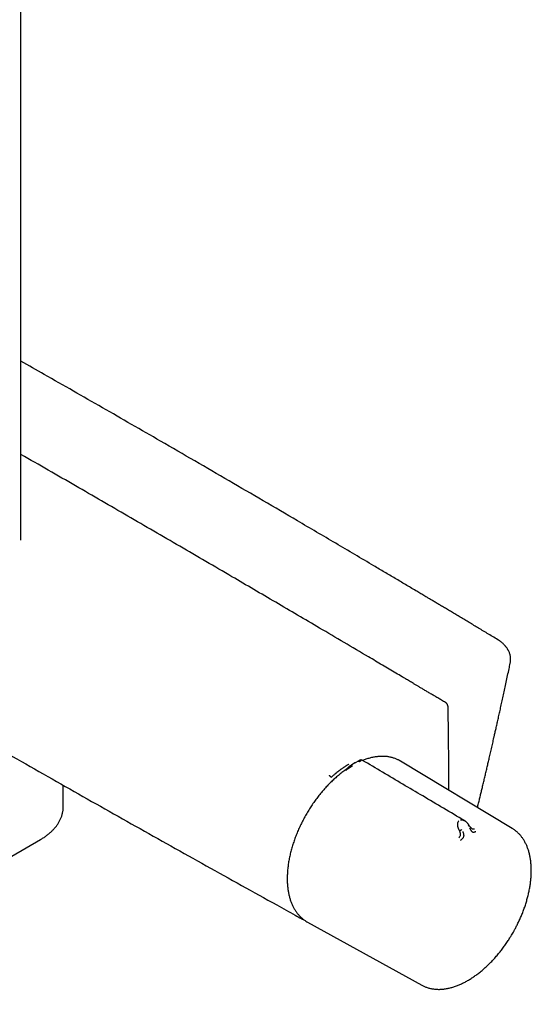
# Model space of a CAD drawing. Header units: millimetres. Extents: x 8 to 1764, y 12 to 2805.
# Tile 2 of 26: x 1597 to 1722, y 295 to 535. Entities that reach past the tile are written whole.
import ezdxf

# ---------------------------------------------------------------- set-up
doc = ezdxf.new("R2010")
doc.units = ezdxf.units.MM

msp = doc.modelspace()

# ---------------------------------------------------------------- linework, layer by layer
at = {"color": 7, "linetype": 'Continuous', "lineweight": 30}
for p, q in [((1597.27, 408.1), (1597.27, 795.85)), ((1597.26, 408.06), (1597.26, 408.11)), ((1677.87, 352.93), (1677.96, 352.99)), ((1677.93, 352.98), (1677.9, 352.96)), ((1678.96, 353.6), (1678.92, 353.57)), ((1678.92, 353.57), (1678.98, 353.6)), ((1679.89, 354.1), (1678.99, 353.6)), ((1717.4, 337.53), (1690.05, 354.01)), ((1607.62, 342.91), (1607.62, 348.1)), ((1704.41, 337.15), (1704.5, 336.95)), ((1532.19, 294.5), (1602.08, 334.85)), ((1665.79, 315.51), (1665.81, 315.49)), ((1667.32, 314.62), (1695.26, 299.18)), ((1695.26, 299.18), (1695.31, 299.16))]:
    msp.add_line(p, q, dxfattribs=at)
at = {"color": 7, "linetype": 'Continuous', "lineweight": 30, "flags": 128}
for points in [[(1690.05, 354.01), (1689.93, 354.08), (1689.66, 354.23)], [(1666.93, 314.85), (1667.19, 314.69), (1667.32, 314.62)]]:
    msp.add_lwpolyline(points, dxfattribs=at)
at = {"color": 7, "linetype": 'Continuous', "lineweight": 30}
for points, knots in [([(1713.83, 383.73), (1713.4, 383.99), (1712.55, 384.5), (1711.29, 385.26), (1710.06, 385.99), (1708.87, 386.71), (1707.72, 387.4), (1706.61, 388.06), (1705.51, 388.72), (1704.41, 389.38), (1703.32, 390.03), (1702.28, 390.66), (1701.28, 391.25), (1700.34, 391.82), (1699.44, 392.35), (1698.58, 392.86), (1697.77, 393.35), (1697.01, 393.8), (1696.35, 394.2), (1695.77, 394.54), (1695.26, 394.84), (1694.77, 395.13), (1694.28, 395.43), (1693.12, 396.12), (1691.28, 397.21), (1688.74, 398.72), (1686.16, 400.25), (1681.32, 403.12), (1674.21, 407.32), (1662.41, 414.26), (1648.15, 422.6), (1632.26, 431.82), (1617.19, 440.49), (1605.81, 447.01), (1599.17, 450.78), (1597.27, 451.85)], [0, 0, 0, 0, 0.011099, 0.022018, 0.032589, 0.042825, 0.052729, 0.062298, 0.071534, 0.081309, 0.09068, 0.099647, 0.108211, 0.116371, 0.124127, 0.13148, 0.138429, 0.144975, 0.151117, 0.15566, 0.159953, 0.164133, 0.168326, 0.172532, 0.194064, 0.215926, 0.238116, 0.260577, 0.340891, 0.421206, 0.564624, 0.708042, 0.82973, 0.951418, 1, 1, 1, 1]), ([(1701.08, 368.34), (1700.76, 368.53), (1700.12, 368.91), (1699.19, 369.46), (1698.3, 369.99), (1697.44, 370.5), (1696.63, 370.98), (1695.87, 371.43), (1695.16, 371.85), (1694.51, 372.24), (1693.88, 372.61), (1693.3, 372.96), (1692.75, 373.29), (1692.23, 373.59), (1691.75, 373.88), (1691.31, 374.14), (1690.89, 374.39), (1690.09, 374.86), (1688.89, 375.57), (1687.27, 376.53), (1685.61, 377.52), (1683.94, 378.51), (1678.82, 381.53), (1670.7, 386.33), (1659.56, 392.87), (1648.17, 399.54), (1636.11, 406.58), (1623.36, 413.99), (1610.42, 421.48), (1601.72, 426.49), (1597.27, 429.05)], [0, 0, 0, 0, 0.00937, 0.018356, 0.026959, 0.035177, 0.04301, 0.05046, 0.057133, 0.063463, 0.069453, 0.075101, 0.080407, 0.085373, 0.089996, 0.094278, 0.098223, 0.102053, 0.117269, 0.132986, 0.148983, 0.165153, 0.181324, 0.296836, 0.399972, 0.503107, 0.625887, 0.748668, 0.871448, 1, 1, 1, 1]), ([(1482.51, 421.31), (1483.42, 420.76), (1485.47, 419.53), (1490.34, 416.6), (1497.12, 412.53), (1505.6, 407.47), (1514.1, 402.41), (1522.6, 397.38), (1531.11, 392.35), (1539.63, 387.35), (1548.16, 382.35), (1556.69, 377.37), (1565.24, 372.41), (1573.8, 367.46), (1582.36, 362.53), (1590.93, 357.61), (1599.51, 352.71), (1608.1, 347.82), (1616.7, 342.95), (1625.3, 338.09), (1633.92, 333.25), (1642.54, 328.42), (1651.17, 323.61), (1658.44, 319.57), (1663.32, 316.87), (1665.32, 315.76), (1665.81, 315.49)], [0, 0, 0, 0, 0.015117, 0.033843, 0.080529, 0.127214, 0.173901, 0.220588, 0.267275, 0.313963, 0.360651, 0.40734, 0.454028, 0.500717, 0.547406, 0.594095, 0.640783, 0.687472, 0.73416, 0.780847, 0.827535, 0.874222, 0.920908, 0.967593, 0.992008, 1, 1, 1, 1]), ([(1716.89, 377.95), (1716.9, 378.03), (1716.93, 378.19), (1716.96, 378.39), (1716.98, 378.56), (1716.98, 378.69), (1716.99, 378.81), (1716.99, 378.95), (1716.98, 379.13), (1716.97, 379.33), (1716.94, 379.58), (1716.88, 379.88), (1716.79, 380.23), (1716.67, 380.56), (1716.55, 380.84), (1716.44, 381.07), (1716.34, 381.25), (1716.24, 381.43), (1716.12, 381.61), (1716, 381.79), (1715.89, 381.93), (1715.8, 382.04), (1715.72, 382.14), (1715.62, 382.26), (1715.48, 382.4), (1715.32, 382.57), (1715.11, 382.77), (1714.87, 382.99), (1714.57, 383.22), (1714.23, 383.48), (1713.96, 383.64), (1713.83, 383.73)], [0, 0, 0, 0, 0.037724, 0.068907, 0.093553, 0.113509, 0.132612, 0.150996, 0.179066, 0.209439, 0.242654, 0.30063, 0.354313, 0.407684, 0.460944, 0.493066, 0.521959, 0.551042, 0.583269, 0.615752, 0.64409, 0.659085, 0.675575, 0.697434, 0.724667, 0.75726, 0.795195, 0.838455, 0.887018, 0.940869, 1, 1, 1, 1]), ([(1708.89, 342.65), (1708.93, 342.81), (1709.05, 343.34), (1709.27, 344.22), (1709.53, 345.29), (1709.77, 346.3), (1710.02, 347.34), (1710.27, 348.42), (1710.54, 349.54), (1710.8, 350.65), (1711.06, 351.76), (1711.32, 352.86), (1711.57, 353.95), (1711.79, 354.9), (1711.98, 355.71), (1712.14, 356.38), (1712.29, 357.05), (1712.44, 357.72), (1712.6, 358.39), (1712.75, 359.07), (1712.91, 359.77), (1713.09, 360.58), (1713.3, 361.51), (1713.54, 362.56), (1713.79, 363.68), (1714.06, 364.87), (1714.33, 366.12), (1714.62, 367.43), (1714.93, 368.81), (1715.24, 370.26), (1715.57, 371.77), (1715.91, 373.33), (1716.25, 374.95), (1716.58, 376.5), (1716.79, 377.5), (1716.89, 377.94)], [0, 0, 0, 0, 0.01338, 0.045473, 0.075979, 0.104896, 0.132225, 0.164839, 0.196552, 0.228087, 0.259446, 0.290627, 0.321632, 0.352459, 0.371595, 0.390663, 0.409661, 0.428591, 0.447453, 0.466372, 0.486259, 0.507296, 0.535375, 0.565271, 0.596984, 0.630515, 0.665863, 0.703029, 0.742011, 0.78281, 0.825426, 0.869859, 0.915266, 0.962426, 1, 1, 1, 1]), ([(1701.69, 367.29), (1701.69, 367.33), (1701.68, 367.39), (1701.66, 367.52), (1701.62, 367.66), (1701.56, 367.8), (1701.5, 367.91), (1701.43, 368.01), (1701.35, 368.12), (1701.26, 368.21), (1701.16, 368.28), (1701.11, 368.32), (1701.08, 368.34)], [0, 0, 0, 0, 0.092256, 0.175391, 0.318029, 0.433263, 0.523669, 0.605821, 0.710153, 0.839948, 0.915787, 1, 1, 1, 1]), ([(1701.86, 346.89), (1701.86, 346.89), (1701.87, 348.03), (1701.86, 350.31), (1701.85, 353.75), (1701.83, 357.19), (1701.8, 360.64), (1701.75, 364), (1701.71, 366.22), (1701.69, 367.29)], [0, 0, 0, 0, 0.0000089, 0.1688148, 0.3376233, 0.5064344, 0.6752482, 0.8440646, 1, 1, 1, 1]), ([(1680.76, 354.2), (1680.74, 354.21), (1680.68, 354.24), (1680.58, 354.27), (1680.49, 354.29), (1680.39, 354.29), (1680.32, 354.28), (1680.28, 354.27), (1680.25, 354.26), (1680.22, 354.25), (1680.19, 354.24), (1680.14, 354.23), (1680.08, 354.2), (1679.99, 354.16), (1679.93, 354.12), (1679.89, 354.1)], [0, 0, 0, 0, 0.098003, 0.183864, 0.315871, 0.402111, 0.47922, 0.515109, 0.532386, 0.550162, 0.591217, 0.644147, 0.736971, 0.856173, 1, 1, 1, 1]), ([(1705.69, 339.45), (1702.29, 341.46), (1697.27, 344.43), (1688.96, 349.34), (1684.05, 352.25), (1680.76, 354.2)], [0, 0, 0, 0, 0.408836, 0.604426, 1, 1, 1, 1]), ([(1689.65, 354.23), (1689.57, 354.27), (1689.39, 354.37), (1689.08, 354.51), (1688.73, 354.65), (1688.37, 354.77), (1688, 354.88), (1687.62, 354.97), (1687.23, 355.05), (1686.84, 355.11), (1686.44, 355.15), (1686.03, 355.18), (1685.61, 355.18), (1685.19, 355.17), (1684.76, 355.15), (1684.32, 355.1), (1683.88, 355.04), (1683.43, 354.96), (1682.98, 354.87), (1682.53, 354.75), (1682.07, 354.62), (1681.62, 354.48), (1681.2, 354.33), (1680.93, 354.22), (1680.81, 354.17)], [0, 0, 0, 0, 0.030779, 0.076114, 0.121595, 0.16723, 0.213026, 0.258987, 0.305117, 0.351415, 0.397879, 0.444504, 0.491285, 0.538213, 0.585279, 0.632472, 0.679782, 0.727198, 0.77471, 0.822306, 0.869977, 0.917716, 0.960599, 1, 1, 1, 1]), ([(1677.43, 353.28), (1677.37, 353.24), (1677.25, 353.17), (1677.07, 353.05), (1676.89, 352.93), (1676.7, 352.81), (1676.51, 352.68), (1676.33, 352.56), (1676.14, 352.43), (1675.92, 352.28), (1675.68, 352.11), (1675.5, 351.99), (1675.4, 351.91), (1675.36, 351.89), (1675.33, 351.86), (1675.29, 351.83), (1675.26, 351.81), (1675.23, 351.79), (1675.19, 351.76), (1675.14, 351.72), (1675.04, 351.65), (1674.91, 351.55), (1674.76, 351.43), (1674.61, 351.32), (1674.49, 351.23), (1674.38, 351.14), (1674.26, 351.04), (1673.99, 350.82), (1673.59, 350.48), (1673.23, 350.16), (1673.06, 350)], [0, 0, 0, 0, 0.039831, 0.080567, 0.12221, 0.164764, 0.208232, 0.252615, 0.28692, 0.338787, 0.396716, 0.452712, 0.460392, 0.468154, 0.475996, 0.483918, 0.491921, 0.500005, 0.50462, 0.517473, 0.537442, 0.568979, 0.609812, 0.641051, 0.665753, 0.692086, 0.720049, 0.749644, 0.874827, 1, 1, 1, 1]), ([(1677.86, 352.93), (1677.82, 352.91), (1677.74, 352.85), (1677.62, 352.76), (1677.51, 352.67), (1677.42, 352.58), (1677.33, 352.49), (1677.23, 352.39), (1677.12, 352.28), (1677, 352.18), (1676.92, 352.11), (1676.86, 352.05), (1676.82, 352.02), (1676.76, 351.97), (1676.69, 351.92), (1676.59, 351.84), (1676.51, 351.79), (1676.47, 351.76)], [0, 0, 0, 0, 0.081506, 0.1716781, 0.2515096, 0.3096981, 0.3711235, 0.4513506, 0.5346583, 0.6163695, 0.6893353, 0.7200619, 0.7469667, 0.7822791, 0.8362809, 0.9089339, 1, 1, 1, 1]), ([(1678.15, 352.68), (1678.15, 352.68), (1678.14, 352.68), (1678.14, 352.68), (1678.11, 352.67), (1678.08, 352.65), (1678.04, 352.63), (1678, 352.6), (1677.95, 352.58), (1677.9, 352.55), (1677.84, 352.51), (1677.76, 352.47), (1677.69, 352.42), (1677.61, 352.38), (1677.54, 352.34), (1677.43, 352.27), (1677.3, 352.19), (1677.16, 352.1), (1677.03, 352.01), (1676.91, 351.91), (1676.79, 351.82), (1676.72, 351.77), (1676.69, 351.75)], [0, 0, 0, 0, 0.000492, 0.004712, 0.01681, 0.063479, 0.090691, 0.122885, 0.160133, 0.202502, 0.250054, 0.306599, 0.35993, 0.409986, 0.456731, 0.500154, 0.634859, 0.695446, 0.751848, 0.868769, 0.931203, 1, 1, 1, 1]), ([(1678.92, 353.57), (1678.74, 353.47), (1678.43, 353.29), (1678.12, 353.1), (1677.98, 353.01)], [0, 0, 0, 0, 0.55886, 1, 1, 1, 1]), ([(1678.33, 353.19), (1678.29, 353.16), (1678.21, 353.1), (1678.14, 352.98), (1678.11, 352.86), (1678.12, 352.75), (1678.14, 352.71), (1678.15, 352.68)], [0, 0, 0, 0, 0.266415, 0.532142, 0.77527, 0.888113, 1, 1, 1, 1]), ([(1678.3, 353.17), (1678.3, 353.17), (1678.29, 353.17), (1678.28, 353.16), (1678.27, 353.16)], [0, 0, 0, 0, 0.4127474, 1, 1, 1, 1]), ([(1679.59, 353.93), (1679.63, 353.95), (1679.72, 353.99), (1679.87, 353.99), (1680.03, 353.96), (1680.15, 353.9), (1680.21, 353.87)], [0, 0, 0, 0, 0.265295, 0.517666, 0.760452, 1, 1, 1, 1]), ([(1679.72, 354), (1679.78, 354.03), (1679.88, 354.08), (1680.05, 354.1), (1680.23, 354.08), (1680.36, 354.03), (1680.43, 354)], [0, 0, 0, 0, 0.265521, 0.518395, 0.761069, 1, 1, 1, 1]), ([(1676.49, 351.77), (1676.46, 351.75), (1676.28, 351.62), (1675.95, 351.38), (1675.51, 351.04), (1675.08, 350.69), (1674.64, 350.33), (1674.21, 349.95), (1673.78, 349.57), (1673.36, 349.17), (1672.94, 348.76), (1672.52, 348.34), (1672.11, 347.91), (1671.7, 347.46), (1671.3, 347.01), (1670.9, 346.55), (1670.51, 346.08), (1670.13, 345.6), (1669.75, 345.12), (1669.38, 344.62), (1669.02, 344.12), (1668.66, 343.61), (1668.31, 343.09), (1667.97, 342.57), (1667.64, 342.03), (1667.31, 341.5), (1666.99, 340.96), (1666.69, 340.41), (1666.39, 339.86), (1666.1, 339.3), (1665.82, 338.75), (1665.55, 338.18), (1665.28, 337.62), (1665.03, 337.05), (1664.79, 336.48), (1664.56, 335.91), (1664.34, 335.34), (1664.13, 334.76), (1663.94, 334.19), (1663.75, 333.62), (1663.57, 333.04), (1663.41, 332.47), (1663.26, 331.9), (1663.12, 331.33), (1662.99, 330.77), (1662.87, 330.2), (1662.76, 329.64), (1662.67, 329.09), (1662.59, 328.53), (1662.52, 327.98), (1662.46, 327.44), (1662.42, 326.9), (1662.39, 326.37), (1662.37, 325.84), (1662.36, 325.48), (1662.36, 325.29), (1662.36, 325.27)], [0, 0, 0, 0, 0.004074, 0.023207, 0.042337, 0.061466, 0.080592, 0.099716, 0.118837, 0.137956, 0.157073, 0.176188, 0.195301, 0.214412, 0.233521, 0.252628, 0.271734, 0.290838, 0.309941, 0.329043, 0.348144, 0.367243, 0.386343, 0.405441, 0.424539, 0.443637, 0.462735, 0.481832, 0.50093, 0.520028, 0.539126, 0.558225, 0.577325, 0.596425, 0.615527, 0.634629, 0.653733, 0.672838, 0.691945, 0.711054, 0.730164, 0.749277, 0.768391, 0.787508, 0.806627, 0.825748, 0.844872, 0.863999, 0.883128, 0.90226, 0.921394, 0.940531, 0.95967, 0.978811, 0.997955, 1, 1, 1, 1]), ([(1672.6, 350.55), (1672.62, 350.53), (1672.66, 350.5), (1672.74, 350.44), (1672.81, 350.38), (1672.88, 350.3), (1672.94, 350.22), (1672.99, 350.14), (1673.03, 350.06), (1673.05, 350.02), (1673.06, 350)], [0, 0, 0, 0, 0.116917, 0.240494, 0.36895, 0.499991, 0.631034, 0.759493, 0.883077, 1, 1, 1, 1]), ([(1602.08, 334.85), (1602.17, 334.9), (1602.39, 335.03), (1602.72, 335.24), (1603.09, 335.48), (1603.44, 335.73), (1603.78, 335.98), (1604.11, 336.24), (1604.42, 336.52), (1604.73, 336.79), (1605.01, 337.08), (1605.29, 337.37), (1605.55, 337.66), (1605.8, 337.97), (1606.03, 338.27), (1606.25, 338.59), (1606.45, 338.9), (1606.64, 339.23), (1606.81, 339.55), (1606.97, 339.88), (1607.11, 340.22), (1607.23, 340.56), (1607.33, 340.9), (1607.42, 341.24), (1607.5, 341.58), (1607.55, 341.93), (1607.59, 342.28), (1607.61, 342.61), (1607.61, 342.82), (1607.61, 342.91)], [0, 0, 0, 0, 0.0273032, 0.0658003, 0.1043329, 0.1428886, 0.1814543, 0.2200156, 0.2585569, 0.2970611, 0.3355106, 0.373887, 0.4121719, 0.4503478, 0.4883986, 0.5263105, 0.5640729, 0.6016788, 0.639126, 0.6764169, 0.7135593, 0.7505659, 0.7874546, 0.8242482, 0.8609736, 0.8976617, 0.9343466, 0.9710652, 1, 1, 1, 1]), ([(1704.41, 337.15), (1704.41, 337.15), (1704.4, 337.15), (1704.4, 337.15), (1704.4, 337.16), (1704.38, 337.19), (1704.36, 337.23), (1704.34, 337.29), (1704.31, 337.34), (1704.28, 337.4), (1704.26, 337.47), (1704.23, 337.55), (1704.2, 337.64), (1704.16, 337.74), (1704.13, 337.85), (1704.11, 337.96), (1704.08, 338.07), (1704.07, 338.16), (1704.05, 338.25), (1704.04, 338.39), (1704.04, 338.57), (1704.06, 338.79), (1704.1, 339.01), (1704.19, 339.22), (1704.29, 339.34), (1704.34, 339.4)], [0, 0, 0, 0, 0.000168, 0.001367, 0.004588, 0.01661, 0.036126, 0.063226, 0.085568, 0.111379, 0.14071, 0.17361, 0.210135, 0.250337, 0.30019, 0.346826, 0.390159, 0.430116, 0.46664, 0.499687, 0.598788, 0.690747, 0.775512, 0.893611, 1, 1, 1, 1]), ([(1704.75, 339.64), (1704.82, 339.65), (1704.98, 339.68), (1705.18, 339.65), (1705.33, 339.61), (1705.42, 339.58), (1705.52, 339.53), (1705.61, 339.49), (1705.67, 339.45), (1705.7, 339.44)], [0, 0, 0, 0, 0.239382, 0.507152, 0.603289, 0.702843, 0.805817, 0.912197, 1, 1, 1, 1]), ([(1706.83, 338.28), (1706.8, 338.33), (1706.74, 338.43), (1706.65, 338.56), (1706.57, 338.65), (1706.51, 338.73), (1706.45, 338.8), (1706.38, 338.88), (1706.3, 338.97), (1706.21, 339.06), (1706.1, 339.15), (1705.99, 339.24), (1705.86, 339.34), (1705.75, 339.4), (1705.7, 339.44)], [0, 0, 0, 0, 0.1147843, 0.2077448, 0.2895087, 0.3409912, 0.3937004, 0.4568032, 0.526073, 0.614252, 0.6984062, 0.7822587, 0.8821636, 1, 1, 1, 1]), ([(1706.61, 338.13), (1706.64, 338.16), (1706.72, 338.21), (1706.79, 338.26), (1706.83, 338.29), (1706.82, 338.29), (1706.82, 338.29)], [0, 0, 0, 0, 0.337375, 0.673736, 0.980561, 1, 1, 1, 1]), ([(1707.5, 337.52), (1707.48, 337.53), (1707.44, 337.56), (1707.36, 337.62), (1707.28, 337.69), (1707.19, 337.79), (1707.08, 337.92), (1706.94, 338.1), (1706.86, 338.23), (1706.81, 338.3)], [0, 0, 0, 0, 0.117553, 0.227798, 0.334649, 0.442068, 0.600325, 0.786437, 1, 1, 1, 1]), ([(1706.93, 337.63), (1706.93, 337.63), (1706.95, 337.6), (1706.98, 337.55), (1707.04, 337.47), (1707.11, 337.36), (1707.19, 337.22), (1707.28, 337.08), (1707.37, 336.94), (1707.47, 336.81), (1707.59, 336.7), (1707.74, 336.63), (1707.9, 336.61), (1708.09, 336.65), (1708.29, 336.71), (1708.42, 336.77), (1708.49, 336.8)], [0, 0, 0, 0, 0.007539, 0.032602, 0.07418, 0.124929, 0.188679, 0.265565, 0.331914, 0.405634, 0.486045, 0.573984, 0.669568, 0.772326, 0.882537, 1, 1, 1, 1]), ([(1707.5, 337.53), (1707.53, 337.51), (1707.58, 337.48), (1707.65, 337.45), (1707.71, 337.43), (1707.8, 337.41), (1707.94, 337.41), (1708.05, 337.45), (1708.12, 337.47)], [0, 0, 0, 0, 0.13903, 0.234401, 0.332518, 0.433475, 0.695987, 1, 1, 1, 1]), ([(1717.49, 311.91), (1717.6, 312.1), (1717.75, 312.36), (1717.97, 312.75), (1718.14, 313.08), (1718.35, 313.48), (1718.57, 313.9), (1718.78, 314.34), (1719, 314.8), (1719.22, 315.27), (1719.43, 315.76), (1719.64, 316.25), (1719.85, 316.75), (1720.04, 317.26), (1720.23, 317.77), (1720.42, 318.29), (1720.59, 318.8), (1720.76, 319.33), (1720.91, 319.85), (1721.06, 320.37), (1721.2, 320.9), (1721.32, 321.42), (1721.44, 321.94), (1721.55, 322.46), (1721.65, 322.98), (1721.73, 323.5), (1721.81, 324.02), (1721.87, 324.53), (1721.93, 325.04), (1721.97, 325.54), (1722, 326.04), (1722.03, 326.54), (1722.04, 327.03), (1722.03, 327.51), (1722.02, 327.99), (1722, 328.47), (1721.96, 328.93), (1721.92, 329.39), (1721.86, 329.84), (1721.79, 330.29), (1721.71, 330.72), (1721.61, 331.15), (1721.51, 331.57), (1721.4, 331.98), (1721.27, 332.38), (1721.13, 332.77), (1720.99, 333.15), (1720.83, 333.52), (1720.66, 333.88), (1720.47, 334.23), (1720.28, 334.57), (1720.08, 334.89), (1719.87, 335.21), (1719.64, 335.51), (1719.41, 335.8), (1719.17, 336.08), (1718.91, 336.34), (1718.65, 336.59), (1718.37, 336.83), (1718.09, 337.06), (1717.8, 337.27), (1717.57, 337.42), (1717.43, 337.51), (1717.4, 337.53)], [0, 0, 0, 0, 0.018887, 0.026408, 0.038912, 0.05188, 0.065781, 0.080286, 0.095261, 0.1106, 0.126226, 0.142085, 0.158134, 0.17434, 0.190679, 0.207129, 0.223674, 0.240302, 0.257002, 0.273764, 0.290581, 0.307447, 0.324356, 0.341303, 0.358284, 0.375296, 0.392336, 0.409401, 0.426489, 0.443598, 0.460725, 0.477869, 0.495029, 0.512202, 0.529389, 0.546587, 0.563795, 0.581012, 0.598236, 0.615467, 0.632702, 0.649941, 0.667183, 0.684426, 0.701669, 0.71891, 0.736148, 0.753382, 0.770611, 0.787834, 0.805051, 0.822261, 0.839465, 0.856664, 0.873859, 0.891053, 0.908249, 0.925451, 0.942663, 0.959891, 0.977142, 0.994421, 1, 1, 1, 1]), ([(1704.3, 335.26), (1704.36, 335.31), (1704.44, 335.38), (1704.52, 335.47), (1704.56, 335.53), (1704.63, 335.64), (1704.69, 335.77), (1704.73, 335.92), (1704.74, 336.02), (1704.74, 336.1), (1704.74, 336.18), (1704.73, 336.25), (1704.72, 336.33), (1704.7, 336.42), (1704.68, 336.51), (1704.64, 336.62), (1704.59, 336.78), (1704.53, 336.89), (1704.5, 336.95)], [0, 0, 0, 0, 0.1340826, 0.175031, 0.2137269, 0.2500544, 0.3796206, 0.440623, 0.4992659, 0.5365597, 0.5755439, 0.6162537, 0.6587107, 0.7029232, 0.7488875, 0.8062011, 0.8902778, 1, 1, 1, 1]), ([(1704.5, 336.95), (1704.52, 336.96), (1704.55, 336.98), (1704.64, 337.03), (1704.76, 337.09), (1704.92, 337.17), (1705.01, 337.22), (1705.06, 337.24)], [0, 0, 0, 0, 0.111444, 0.223855, 0.466717, 0.732957, 1, 1, 1, 1]), ([(1704.76, 334.64), (1704.83, 334.69), (1704.97, 334.79), (1705.15, 334.95), (1705.32, 335.12), (1705.46, 335.32), (1705.54, 335.52), (1705.59, 335.72), (1705.58, 335.91), (1705.56, 336.12), (1705.51, 336.33), (1705.42, 336.52), (1705.37, 336.63), (1705.34, 336.68), (1705.33, 336.7), (1705.33, 336.71), (1705.33, 336.71)], [0, 0, 0, 0, 0.117772, 0.228252, 0.33124, 0.427014, 0.515099, 0.595624, 0.669421, 0.735797, 0.846044, 0.926768, 0.978141, 0.992758, 0.997301, 1, 1, 1, 1]), ([(1662.36, 325.27), (1662.36, 325.25), (1662.36, 325.06), (1662.37, 324.72), (1662.38, 324.24), (1662.41, 323.77), (1662.45, 323.3), (1662.51, 322.84), (1662.57, 322.39), (1662.64, 321.94), (1662.73, 321.51), (1662.83, 321.08), (1662.93, 320.66), (1663.05, 320.25), (1663.18, 319.85), (1663.33, 319.46), (1663.48, 319.08), (1663.64, 318.72), (1663.82, 318.36), (1664, 318.01), (1664.2, 317.67), (1664.4, 317.35), (1664.62, 317.04), (1664.84, 316.74), (1665.08, 316.45), (1665.33, 316.17), (1665.59, 315.91), (1665.85, 315.66), (1666.13, 315.42), (1666.42, 315.2), (1666.68, 315.01), (1666.85, 314.9), (1666.92, 314.86)], [0, 0, 0, 0, 0.004122, 0.038644, 0.073188, 0.107754, 0.14234, 0.176943, 0.211562, 0.246195, 0.280842, 0.315501, 0.350171, 0.38485, 0.419539, 0.454235, 0.488939, 0.52365, 0.558367, 0.593092, 0.627824, 0.662566, 0.697318, 0.732084, 0.766869, 0.801675, 0.83651, 0.871381, 0.906294, 0.941259, 0.976286, 1, 1, 1, 1]), ([(1665.79, 315.5), (1665.84, 315.47), (1665.97, 315.4), (1666.16, 315.31), (1666.31, 315.24), (1666.41, 315.2), (1666.43, 315.19)], [0, 0, 0, 0, 0.239423, 0.52671, 0.86318, 1, 1, 1, 1]), ([(1695.31, 299.16), (1695.4, 299.11), (1695.59, 299.01), (1695.9, 298.86), (1696.25, 298.72), (1696.61, 298.59), (1696.98, 298.48), (1697.35, 298.39), (1697.74, 298.31), (1698.13, 298.25), (1698.53, 298.2), (1698.94, 298.17), (1699.35, 298.16), (1699.77, 298.17), (1700.2, 298.19), (1700.64, 298.24), (1701.07, 298.3), (1701.52, 298.37), (1701.97, 298.47), (1702.42, 298.58), (1702.86, 298.71), (1703.31, 298.85), (1703.74, 299), (1704.17, 299.17), (1704.59, 299.35), (1705, 299.53), (1705.42, 299.74), (1705.84, 299.95), (1706.26, 300.18), (1706.68, 300.42), (1707.1, 300.67), (1707.52, 300.94), (1707.93, 301.22), (1708.35, 301.51), (1708.76, 301.81), (1709.17, 302.12), (1709.58, 302.45), (1709.99, 302.78), (1710.39, 303.13), (1710.79, 303.48), (1711.19, 303.85), (1711.58, 304.23), (1711.97, 304.61), (1712.36, 305.01), (1712.74, 305.42), (1713.11, 305.83), (1713.49, 306.25), (1713.85, 306.68), (1714.21, 307.12), (1714.57, 307.56), (1714.91, 308.01), (1715.25, 308.47), (1715.59, 308.93), (1715.91, 309.39), (1716.22, 309.85), (1716.52, 310.3), (1716.77, 310.71), (1717, 311.07), (1717.23, 311.46), (1717.39, 311.73), (1717.49, 311.91)], [0, 0, 0, 0, 0.013817, 0.031764, 0.049782, 0.067865, 0.086018, 0.104246, 0.122551, 0.140935, 0.159398, 0.177941, 0.196559, 0.215252, 0.234014, 0.252841, 0.271727, 0.290668, 0.309657, 0.32869, 0.347761, 0.364894, 0.383972, 0.401118, 0.41827, 0.435423, 0.452578, 0.469732, 0.486885, 0.504036, 0.521183, 0.538328, 0.555468, 0.572604, 0.589735, 0.606861, 0.623982, 0.641096, 0.658204, 0.675306, 0.6924, 0.709487, 0.726565, 0.743633, 0.760691, 0.777736, 0.794766, 0.811778, 0.828767, 0.845728, 0.862649, 0.879516, 0.896302, 0.912959, 0.929388, 0.945351, 0.960097, 0.971778, 0.982314, 1, 1, 1, 1])]:
    msp.add_open_spline(points, degree=3, knots=knots, dxfattribs=at)

doc.saveas('drawing.dxf')
